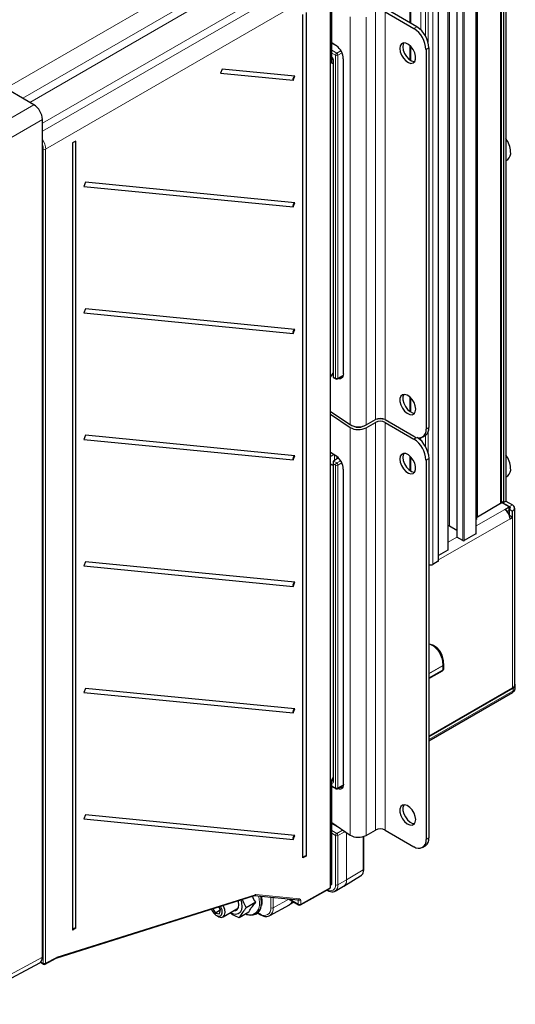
# Paper-space layout 'Blatt2' of a CAD drawing. Header units: millimetres. Extents: x 5 to 418, y 2 to 292.
# Tile 45 of 76: x 143 to 200, y 102 to 216. Entities that reach past the tile are written whole.
import ezdxf

# ---------------------------------------------------------------- set-up
doc = ezdxf.new("R2010")
doc.units = ezdxf.units.MM

psp = doc.layouts.new('Blatt2')

# ---------------------------------------------------------------- linework, layer by layer
at = {"color": 7, "linetype": 'Continuous', "lineweight": 25}
for p, q in [((198.79, 160.27), (198.79, 240.29)), ((199.01, 240.26), (199.01, 160.24)), ((199.3, 240.42), (199.3, 160.4)), ((195.87, 158.36), (195.87, 238.38)), ((193.58, 236.28), (193.58, 156.26)), ((195.85, 156.65), (195.85, 236.67)), ((192.57, 154.75), (192.57, 234.78)), ((191.47, 153.46), (191.47, 233.49)), ((188.24, 215.9), (188.24, 231.69)), ((144.42, 206.46), (118.88, 221.21)), ((178.9, 115.52), (178.9, 218.5)), ((179.05, 211.99), (179.05, 219.13)), ((188.94, 215.5), (185.6, 217.43)), ((175.69, 118.96), (175.69, 216.94)), ((176.07, 217.15), (176.07, 119.17)), ((185.26, 217.23), (188.6, 215.31)), ((179.05, 213.68), (179.62, 213.3)), ((188.24, 211.58), (188.24, 213.23)), ((190.01, 212.86), (190.01, 168.76)), ((190.35, 213.05), (190.35, 168.96)), ((179.05, 211.29), (179.05, 211.93)), ((179.2, 211.63), (179.2, 174.78)), ((180.4, 175.21), (180.4, 211.79)), ((166.29, 210.59), (166.1, 210.11)), ((174.74, 209.76), (166.29, 210.59)), ((179.2, 211.2), (179.05, 211.29)), ((166.1, 210.11), (174.55, 209.29)), ((174.55, 209.29), (174.74, 209.76)), ((145.41, 107.43), (145.41, 204.75)), ((149.29, 202.24), (148.91, 202.03)), ((148.91, 202.03), (148.91, 110.58)), ((149.29, 110.79), (149.29, 202.24)), ((199.3, 199.94), (199.51, 200.1)), ((150.43, 197.45), (150.24, 196.97)), ((150.24, 196.97), (174.55, 194.59)), ((174.74, 195.06), (150.43, 197.45)), ((174.55, 194.59), (174.74, 195.06)), ((150.43, 182.75), (150.24, 182.28)), ((150.24, 182.28), (174.55, 179.89)), ((174.74, 180.36), (150.43, 182.75)), ((174.55, 179.89), (174.74, 180.36)), ((178.9, 174.8), (179.2, 175.27)), ((179.09, 175.11), (179.2, 175.04)), ((179.2, 174.78), (179.53, 174.6)), ((179.72, 174.6), (180.36, 174.96)), ((188.24, 170.75), (188.24, 172.4)), ((178.9, 170.83), (181.18, 169.3)), ((178.9, 170.51), (181.18, 168.97)), ((183.05, 169.25), (184.13, 169.87)), ((183.05, 168.93), (184.13, 169.55)), ((185.26, 169.87), (188.6, 167.95)), ((185.26, 169.55), (188.6, 167.62)), ((150.43, 168.05), (150.24, 167.58)), ((150.24, 167.58), (174.55, 165.19)), ((174.74, 165.66), (150.43, 168.05)), ((189.6, 167.85), (189.94, 168.04)), ((178.9, 166.1), (179.62, 165.61)), ((174.55, 165.19), (174.74, 165.66)), ((179.32, 165.82), (178.9, 165.6)), ((179.2, 164.93), (179.2, 127.91)), ((179.83, 165.42), (179.26, 165.06)), ((188.24, 163.89), (188.24, 165.54)), ((190.01, 165.17), (190.01, 121.08)), ((190.35, 165.37), (190.35, 121.27)), ((179.2, 164.59), (178.9, 164.71)), ((179.2, 164.53), (178.9, 164.65)), ((180.4, 127.53), (180.4, 164.11)), ((199.3, 163.2), (199.51, 163.36)), ((199.01, 160.24), (198.79, 160.37)), ((198.79, 160.3), (199.72, 159.77)), ((199.67, 159.73), (198.79, 160.24)), ((199.01, 160.24), (199.3, 160.4)), ((199.3, 160.4), (200.06, 159.96)), ((198.68, 160.11), (195.98, 158.55)), ((199.16, 159.44), (199.67, 159.73)), ((199.43, 159.21), (199.67, 159.34)), ((199.67, 159.34), (199.67, 159.73)), ((199.72, 158.72), (199.72, 159.44)), ((199.72, 159.44), (200.06, 159.24)), ((200.06, 158.53), (200.06, 159.24)), ((200.32, 139.03), (200.32, 159.6)), ((199.72, 158.72), (199.71, 158.72)), ((200.06, 158.53), (199.72, 158.72)), ((199.78, 158.36), (200.06, 158.53)), ((193.58, 157.01), (192.74, 157.5)), ((194.29, 155.82), (193.61, 156.21)), ((195.82, 156.6), (194.46, 155.82)), ((192.54, 154.71), (191.47, 154.09)), ((150.43, 153.35), (150.24, 152.88)), ((174.74, 150.97), (150.43, 153.35)), ((191.43, 153.42), (190.81, 153.06)), ((150.24, 152.88), (174.55, 150.49)), ((174.55, 150.49), (174.74, 150.97)), ((190.35, 139.8), (191.92, 140.7)), ((192.06, 140.84), (192.01, 140.82)), ((192.02, 140.88), (192.02, 141.36)), ((192.06, 140.84), (192.02, 140.86)), ((192.06, 141.23), (192.06, 140.84)), ((150.43, 138.65), (150.24, 138.18)), ((174.74, 136.27), (150.43, 138.65)), ((200.15, 138.68), (190.35, 133.03)), ((200.06, 138.67), (190.35, 133.06)), ((200.38, 138.68), (200.38, 139.01)), ((150.24, 138.18), (174.55, 135.8)), ((190.35, 132.57), (200.06, 138.17)), ((174.55, 135.8), (174.74, 136.27)), ((179.05, 128.01), (179.2, 128.28)), ((179.05, 115.92), (179.05, 128.01)), ((179.05, 127.26), (179.53, 127)), ((179.72, 127), (180.38, 127.37)), ((150.43, 123.96), (150.24, 123.48)), ((174.74, 121.57), (150.43, 123.96)), ((150.24, 123.48), (174.55, 121.1)), ((179.05, 123.05), (181.18, 121.61)), ((174.55, 121.1), (174.74, 121.57)), ((182.78, 117.64), (182.78, 121.45)), ((183.05, 121.57), (184.13, 122.19)), ((185.26, 122.19), (188.6, 120.26)), ((189.6, 120.16), (189.94, 120.36)), ((176.07, 119.17), (175.69, 118.96)), ((180.45, 115.67), (182.41, 116.86)), ((182.41, 116.86), (182.43, 116.87)), ((178.9, 115.77), (178.96, 115.81)), ((179.43, 115.11), (180.43, 115.66)), ((180.41, 115.66), (180.46, 115.69)), ((147.02, 107.3), (170.05, 114.57)), ((170.05, 114.58), (175.14, 114.08)), ((175.4, 113.5), (178.81, 115.4)), ((178.48, 115.22), (178.55, 115.18)), ((166.11, 112.95), (165.91, 113.27)), ((170.21, 113.8), (169.11, 113.17)), ((171.83, 112.25), (174.12, 113.51)), ((174.02, 114.19), (175.2, 113.5)), ((174.1, 113.52), (174.15, 113.54)), ((174.15, 113.53), (174.64, 113.83)), ((165.23, 113.05), (165.54, 112.55)), ((166.09, 112.88), (165.54, 112.55)), ((165.54, 112.55), (166, 112.46)), ((165.64, 112.26), (165.81, 112.17)), ((166, 112.46), (166.11, 112.95)), ((166.41, 112.11), (168.01, 113.03)), ((169.39, 112.64), (168.3, 112.01)), ((170.26, 112.44), (170.31, 112.47)), ((170.43, 112.55), (170.77, 112.35)), ((149.29, 110.79), (148.91, 110.58)), ((136.13, 101.95), (145.11, 106.78)), ((145.18, 106.83), (145.54, 106.62)), ((145.74, 106.62), (147, 107.29))]:
    psp.add_line(p, q, dxfattribs=at)
at = {"color": 7, "linetype": 'Continuous', "lineweight": 18}
for p, q in [((198.68, 160.11), (198.68, 240.13)), ((195.98, 158.55), (195.98, 238.58)), ((192.74, 237.52), (192.74, 157.5)), ((193.61, 236.23), (193.61, 156.21)), ((194.29, 155.82), (194.29, 235.84)), ((194.46, 235.84), (194.46, 155.82)), ((195.82, 156.6), (195.82, 236.62)), ((192.54, 154.71), (192.54, 234.73)), ((191.43, 153.42), (191.43, 233.44)), ((189.4, 215.15), (189.4, 233.24)), ((189.96, 214.4), (189.96, 233.24)), ((190.25, 213.73), (190.25, 233.08)), ((190.81, 153.06), (190.81, 233.08)), ((188.13, 215.97), (188.13, 231.53)), ((141.58, 208.6), (172.38, 226.39)), ((173.37, 224.67), (143.13, 207.21)), ((143.95, 206.73), (172.6, 223.27)), ((145.41, 203.38), (175.61, 220.79)), ((173.94, 220.78), (145.41, 204.31)), ((176.6, 219.08), (145.78, 201.31)), ((181.18, 216.65), (181.18, 169.3)), ((183.05, 216.61), (183.05, 169.25)), ((184.13, 217.23), (184.13, 169.87)), ((185.26, 217.23), (185.26, 169.87)), ((188.6, 215.31), (188.94, 215.5)), ((179.78, 213.17), (179.05, 213.59)), ((179.05, 212.79), (179.63, 212.44)), ((188.13, 211.65), (188.13, 213.34)), ((190.35, 213.05), (190.01, 212.86)), ((179.48, 212.2), (179.05, 212.46)), ((179.48, 174.69), (179.48, 212.2)), ((179.63, 212.44), (180.12, 212.72)), ((180.25, 212.47), (179.76, 212.2)), ((179.76, 212.2), (179.76, 174.69)), ((179.26, 211.55), (179.26, 174.82)), ((136.47, 201.87), (144.42, 206.46)), ((145.41, 204.75), (137.46, 200.16)), ((145.5, 106.71), (145.5, 201.31)), ((145.78, 201.31), (145.78, 106.71)), ((179.76, 174.69), (180.38, 175.04)), ((179.26, 174.82), (179.48, 174.69)), ((188.13, 170.82), (188.13, 172.51)), ((184.13, 169.55), (184.13, 122.19)), ((185.26, 169.55), (185.26, 122.19)), ((181.18, 168.97), (181.18, 121.61)), ((183.05, 168.93), (183.05, 121.57)), ((190.01, 168.76), (190.35, 168.96)), ((190.25, 166.04), (190.25, 168.41)), ((188.6, 167.62), (188.92, 167.81)), ((189.4, 167.46), (189.4, 167.77)), ((189.96, 166.71), (189.96, 168.06)), ((179.16, 165.92), (178.9, 166.07)), ((179.26, 165.06), (179.63, 164.84)), ((179.48, 164.59), (179.26, 164.73)), ((179.26, 164.73), (179.26, 127.83)), ((179.36, 165.12), (179.36, 165.79)), ((179.63, 165.6), (179.63, 165.3)), ((179.63, 164.84), (180.09, 165.1)), ((180.22, 164.85), (179.76, 164.59)), ((188.13, 163.96), (188.13, 165.65)), ((190.35, 165.37), (190.01, 165.17)), ((179.2, 164.58), (178.9, 164.7)), ((179.48, 127.09), (179.48, 164.59)), ((179.76, 164.59), (179.76, 127.09)), ((199.16, 159.44), (195.85, 157.53)), ((199.72, 159.77), (200.06, 159.96)), ((199.72, 159.77), (199.72, 159.44)), ((199.78, 158.36), (191.47, 153.57)), ((200.06, 138.67), (200.06, 158.53)), ((193.59, 156.23), (192.57, 155.64)), ((190.47, 152.99), (190.35, 152.92)), ((190.35, 140.36), (191.96, 141.29)), ((191.96, 141.28), (190.35, 140.35)), ((190.35, 139.86), (191.96, 140.8)), ((191.96, 140.8), (191.96, 141.28)), ((192.06, 141.23), (192.02, 141.25)), ((200.15, 138.36), (200.15, 138.68)), ((190.35, 132.7), (200.15, 138.36)), ((179.05, 127.95), (179.11, 127.91)), ((179.05, 127.33), (179.48, 127.09)), ((179.11, 127.91), (179.2, 127.97)), ((179.76, 127.09), (180.39, 127.44)), ((179.99, 122.41), (179.05, 122.95)), ((179.05, 122.15), (179.63, 121.81)), ((179.48, 121.56), (179.05, 121.82)), ((179.48, 115.83), (179.48, 121.56)), ((179.63, 121.81), (180.31, 122.19)), ((180.48, 121.96), (179.76, 121.56)), ((179.76, 121.56), (179.76, 115.83)), ((180.77, 116.39), (180.77, 121.88)), ((180.77, 121.88), (180.77, 116.4)), ((182.72, 117.56), (182.72, 121.43)), ((190.01, 121.08), (190.35, 121.27)), ((180.77, 116.4), (182.72, 117.56)), ((178.9, 115.84), (179.05, 115.92)), ((179.76, 115.83), (180.77, 116.39)), ((147.09, 107.41), (170.13, 114.68)), ((170.21, 114.69), (175.3, 114.19)), ((171.96, 113.15), (171.96, 114.39)), ((175.44, 113.59), (178.9, 115.52)), ((170.85, 113.74), (170.82, 113.38)), ((172.24, 114.36), (172.24, 113.15)), ((172.24, 113.15), (174.06, 114.16)), ((174.16, 114.17), (175.16, 113.59)), ((175.16, 113.99), (174.99, 114.09)), ((175.16, 113.59), (175.16, 113.99)), ((175.44, 113.99), (175.44, 113.59)), ((170.48, 112.59), (170.73, 112.44)), ((136.44, 102.6), (145.41, 107.43)), ((145.23, 106.87), (145.5, 106.71)), ((145.78, 106.71), (147.04, 107.38))]:
    psp.add_line(p, q, dxfattribs=at)
at = {"color": 7, "linetype": 'Continuous', "lineweight": 25, "flags": 128}
for points in [[(186.97, 212.98), (187.02, 212.61), (187.16, 212.22), (187.39, 211.85), (187.66, 211.55), (187.97, 211.35), (188.26, 211.26), (188.51, 211.31), (188.7, 211.48), (188.8, 211.75), (188.8, 212.1), (188.7, 212.49), (188.51, 212.87), (188.26, 213.21), (187.97, 213.46), (187.66, 213.61), (187.39, 213.63), (187.16, 213.52), (187.02, 213.3), (186.97, 212.98)], [(187.43, 213.63), (187.36, 213.49), (187.31, 213.18)], [(187.31, 213.18), (187.36, 212.8), (187.5, 212.41), (187.73, 212.05), (188, 211.75), (188.31, 211.54), (188.6, 211.46), (188.69, 211.46)], [(180.4, 175.21), (180.38, 175.03), (180.34, 174.88), (180.26, 174.76), (180.17, 174.67), (180.05, 174.63), (179.91, 174.63), (179.82, 174.65)], [(180.16, 174.84), (180.28, 174.81), (180.3, 174.81)], [(188.81, 171.09), (188.76, 171.46), (188.62, 171.85), (188.39, 172.22), (188.12, 172.52), (187.81, 172.72), (187.52, 172.81), (187.27, 172.76), (187.08, 172.59), (186.98, 172.32), (186.98, 171.97), (187.08, 171.58), (187.27, 171.2), (187.52, 170.86), (187.81, 170.61), (188.12, 170.46), (188.39, 170.44), (188.62, 170.55), (188.76, 170.78), (188.81, 171.09)], [(187.43, 172.81), (187.42, 172.79), (187.32, 172.52), (187.32, 172.17), (187.42, 171.78), (187.61, 171.4), (187.86, 171.06), (188.15, 170.8), (188.45, 170.66), (188.69, 170.63)], [(186.97, 165.29), (187.02, 164.92), (187.16, 164.53), (187.39, 164.16), (187.66, 163.86), (187.97, 163.66), (188.26, 163.58), (188.51, 163.62), (188.7, 163.79), (188.8, 164.06), (188.8, 164.41), (188.7, 164.8), (188.51, 165.18), (188.26, 165.52), (187.97, 165.78), (187.66, 165.92), (187.39, 165.94), (187.16, 165.83), (187.02, 165.61), (186.97, 165.29)], [(187.43, 165.95), (187.36, 165.81), (187.31, 165.49)], [(187.31, 165.49), (187.36, 165.12), (187.5, 164.73), (187.73, 164.36), (188, 164.06), (188.31, 163.86), (188.6, 163.77), (188.69, 163.77)], [(195.87, 158.36), (195.86, 158.26), (195.85, 158.25)], [(190.35, 143.83), (190.39, 143.83), (190.87, 143.67), (191.28, 143.39), (191.61, 143), (191.86, 142.5), (192.01, 141.9), (192.06, 141.23)], [(180.4, 127.53), (180.38, 127.34), (180.34, 127.19), (180.26, 127.07), (180.17, 126.99), (180.05, 126.94), (179.91, 126.94), (179.77, 126.99), (179.73, 127)], [(188.81, 123.41), (188.76, 123.78), (188.62, 124.17), (188.39, 124.53), (188.12, 124.83), (187.81, 125.04), (187.52, 125.12), (187.27, 125.08), (187.08, 124.91), (186.98, 124.63), (186.98, 124.28), (187.08, 123.9), (187.27, 123.51), (187.52, 123.18), (187.81, 122.92), (188.12, 122.78), (188.39, 122.76), (188.62, 122.86), (188.76, 123.09), (188.81, 123.41)], [(187.43, 125.12), (187.42, 125.1), (187.32, 124.83), (187.32, 124.48), (187.42, 124.09), (187.61, 123.71), (187.86, 123.37), (188.15, 123.12), (188.45, 122.97), (188.69, 122.95)], [(179.44, 115.12), (179.44, 115.11), (179.43, 115.11)], [(166.29, 112.91), (166.16, 113.25), (166.12, 113.33)], [(166.62, 112.98), (166.48, 113.36), (166.44, 113.43)], [(168.46, 114.07), (168.56, 113.74), (168.61, 113.29), (168.56, 112.91), (168.41, 112.61), (168.17, 112.44), (167.87, 112.39), (167.52, 112.47), (167.27, 112.6)], [(167.69, 112.84), (167.84, 112.85), (168.06, 112.96), (168.21, 113.18), (168.26, 113.5)], [(168.26, 113.5), (168.21, 113.87), (168.17, 113.98)], [(165.05, 113), (165.12, 112.84), (165.33, 112.53), (165.58, 112.3), (165.85, 112.18), (166.08, 112.2), (166.24, 112.34), (166.32, 112.59), (166.29, 112.91)], [(165.81, 112.17), (165.92, 112.11), (166.2, 112.05), (166.44, 112.12), (166.59, 112.32), (166.66, 112.62), (166.62, 112.98)], [(171.85, 112.27), (171.84, 112.26), (171.83, 112.25)]]:
    psp.add_lwpolyline(points, dxfattribs=at)
at = {"color": 7, "linetype": 'Continuous', "lineweight": 18, "flags": 128}
for points in [[(170.64, 113.71), (170.59, 114.25), (170.53, 114.53)], [(170.75, 114.51), (170.8, 114.28), (170.85, 113.74)]]:
    psp.add_lwpolyline(points, dxfattribs=at)
at = {"color": 7, "linetype": 'Continuous', "lineweight": 25}
for centre, radius, start, end in [((186.94, 212.72), 3.07, 2.606, 57.3985), ((187.28, 212.91), 3.07, 2.6058, 57.3987), ((178.41, 211.72), 1.98, 2.0543, 52.6915), ((174.98, 209.39), 0.44, 123.1252, 193.6181), ((196.89, 200.78), 2.97, 4.6298, 35.8296), ((198.83, 200.87), 1.03, 311.5965, 8.0772), ((174.98, 194.69), 0.44, 123.1255, 193.618), ((174.98, 179.99), 0.44, 123.1255, 193.618), ((179.62, 174.78), 0.2, 240.8765, 299.1539), ((182.15, 170.97), 1.94, 239.7718, 297.6525), ((184.69, 168.78), 1.23, 62.612, 117.3927), ((184.69, 168.46), 1.23, 62.612, 117.3927), ((184.69, 167.85), 2.11, 75.5031, 104.4969), ((182.15, 170.65), 1.94, 239.7718, 297.6525), ((182.15, 170.23), 1.25, 245.2242, 295.1113), ((189.15, 168.62), 0.873, 230.8003, 9.2106), ((189.4, 168.84), 0.957, 303.9879, 7.3251), ((186.94, 165.03), 3.07, 2.606, 57.3986), ((187.27, 165.22), 3.09, 2.6839, 56.0759), ((174.98, 165.3), 0.44, 123.1254, 193.618), ((178.41, 164.04), 1.98, 2.0544, 52.6915), ((196.89, 164.03), 2.97, 4.6299, 35.8295), ((198.83, 164.13), 1.03, 311.5964, 8.0772), ((198.59, 160.29), 0.201, 294.3738, 354.3069), ((198.43, 158.3), 1.35, 2.6056, 57.3944), ((199.66, 159.6), 0.175, 290.7838, 69.2169), ((199.92, 159.6), 0.384, 290.7837, 69.2163), ((196.07, 158.37), 0.205, 114.6191, 170.0408), ((192.65, 157.33), 0.186, 62.7639, 114.6575), ((193.64, 156.26), 0.0604, 185.6961, 245.624), ((194.38, 155.98), 0.184, 242.6096, 297.39), ((195.79, 156.65), 0.0603, 294.3737, 354.3085), ((192.51, 154.76), 0.0604, 294.3749, 354.3073), ((191.41, 153.47), 0.0604, 294.3778, 354.3008), ((190.53, 153.62), 0.63, 253.7647, 296.9374), ((174.98, 150.6), 0.44, 123.1255, 193.618), ((191.82, 140.88), 0.2, 299.9973, 0), ((191.82, 141.36), 0.2, 0, 1.4827), ((199.88, 139.07), 0.443, 294.3746, 354.3053), ((200.03, 139.01), 0.344, 290.2232, 31.9102), ((174.98, 135.9), 0.44, 123.1255, 193.618), ((179.62, 127.17), 0.2, 240.8765, 299.1539), ((180.38, 127.75), 0.635, 241.3955, 262.8596), ((174.98, 121.2), 0.44, 123.126, 193.6177), ((182.15, 123.29), 1.94, 239.7718, 297.6525), ((184.69, 121.1), 1.23, 62.612, 117.3927), ((189.4, 121.15), 0.959, 304.0593, 7.2538), ((189.15, 120.94), 0.873, 230.8, 9.2107), ((176.02, 118.81), 0.364, 82.3685, 155.8606), ((169.68, 113.46), 1.15, 255.3388, 356.4194), ((169.61, 113.52), 1.26, 303.5961, 352.4999), ((175.3, 113.68), 0.2, 240.0027, 299.1147), ((169.59, 113.85), 1.51, 248.7517, 271.3706), ((149.24, 110.43), 0.364, 82.3696, 155.8601), ((145.64, 106.79), 0.2, 240.0027, 298.2415)]:
    psp.add_arc(centre, radius, start, end, dxfattribs=at)
at = {"color": 7, "linetype": 'Continuous', "lineweight": 18}
for centre, radius, start, end in [((179.3, 211.64), 0.0997, 186.2535, 246.0172), ((179.79, 212.18), 0.312, 122.48, 176.3613), ((179.62, 212.47), 0.308, 242.6566, 296.7659), ((179.45, 212.18), 0.313, 2.5105, 55.7418), ((145.65, 201.58), 0.308, 242.6576, 296.7485), ((179.62, 174.97), 0.308, 242.6566, 296.7659), ((179.58, 174.68), 0.101, 174.7591, 235.9283), ((179.66, 174.68), 0.0978, 304.6936, 6.564), ((179.79, 164.57), 0.312, 122.4791, 176.3614), ((179.45, 164.58), 0.313, 2.5107, 55.7423), ((179.62, 164.87), 0.308, 242.6566, 296.7659), ((191.87, 140.78), 0.0986, 305.0169, 6.2953), ((191.93, 141.38), 0.0961, 292.7319, 354.963), ((191.93, 141.38), 0.0941, 292.0777, 356.8203), ((191.92, 141.37), 0.101, 294.3768, 354.3034), ((192.74, 141.31), 0.771, 181.3854, 181.5733), ((191.76, 141.28), 0.202, 0.0401, 1.4593), ((191.92, 140.89), 0.101, 294.3768, 354.3034), ((199.98, 138.72), 0.402, 294.3753, 354.3045), ((199.94, 138.34), 0.209, 306.9119, 4.4005), ((179.26, 127.68), 0.274, 123.5437, 142.4818), ((179.3, 127.92), 0.0964, 184.2634, 247.0566), ((179.62, 127.36), 0.308, 242.6566, 296.7659), ((179.58, 127.08), 0.101, 174.7192, 235.9696), ((179.67, 127.08), 0.095, 303.6853, 7.571), ((179.79, 121.54), 0.312, 122.4794, 176.3609), ((179.62, 121.84), 0.308, 242.6566, 296.7659), ((179.45, 121.55), 0.313, 2.5115, 55.7417), ((180.17, 121.95), 0.305, 2.3478, 32.2873), ((181.93, 117.49), 0.796, 309.3371, 5.296), ((182.68, 117.65), 0.099, 295.3906, 354.6339), ((178.89, 115.73), 0.596, 233.9762, 9.6048), ((178.97, 115.76), 0.796, 306.5811, 5.543), ((179.62, 116.11), 0.308, 242.6566, 296.7659), ((179.99, 116.31), 0.785, 303.9641, 6.3974), ((179.96, 116.32), 0.815, 307.9873, 5.4175), ((180.67, 116.57), 0.202, 299.1886, 300.806), ((170.06, 114.73), 0.158, 267.9329, 344.478), ((170, 114.69), 0.126, 291.8111, 355.8849), ((167.94, 113.79), 2.95, 351.4428, 13.9032), ((178.59, 115.25), 0.0818, 190.2779, 238.1276), ((169.46, 113.52), 1.2, 278.288, 9.1092), ((173.73, 114.18), 0.775, 300.1936, 340.9784), ((173.71, 114.2), 0.805, 303.5895, 339.9753), ((175.14, 114.24), 0.159, 267.9478, 344.4653), ((175.3, 114.27), 0.308, 242.6578, 296.7486), ((175.3, 113.87), 0.308, 242.6578, 296.7486), ((175.25, 113.58), 0.0959, 172.7442, 235.9446), ((175.34, 113.58), 0.0978, 304.6585, 6.5613), ((171.21, 113.03), 0.762, 230.7967, 9.214), ((170.83, 112.43), 0.0988, 173.7701, 234.8927), ((171.26, 113.06), 0.984, 306.7872, 5.5251), ((172.11, 113.43), 0.308, 242.6562, 296.7668), ((145.65, 106.98), 0.308, 242.6576, 296.7485), ((145.6, 106.7), 0.0958, 172.6915, 235.9986), ((145.69, 106.7), 0.0975, 302.6779, 6.5083), ((146.94, 107.37), 0.0975, 302.6756, 6.5075), ((146.97, 107.42), 0.126, 291.8087, 355.8873)]:
    psp.add_arc(centre, radius, start, end, dxfattribs=at)
for centre, major_axis, ratio, start_param, end_param in [((178.98, 211.71), (-0.2, 0.346), 0.578965, 3.928442, 5.253648), ((144.8, 201.88), (-0.7, 1.21), 0.574592, 3.927257, 4.823316), ((144.65, 201.8), (-0.6, 1.04), 0.577562, 3.92722, 4.397956), ((178.98, 128), (-0.201, 0.347), 0.575802, 2.600496, 3.925702), ((179.12, 128.08), (-0.085, 0.183), 0.56964, 2.408205, 3.242805), ((180.48, 122.29), (0.205, 0.343), 0.587723, 3.93627, 4.234851), ((170.07, 114.33), (0.205, 0.343), 0.587687, 0.270893, 0.585106), ((175.01, 113.91), (0.104, 0.171), 0.604107, 5.51137, 6.291722), ((175.15, 113.83), (0.205, 0.343), 0.587758, 5.506863, 6.554153), ((147.03, 107.05), (0.205, 0.343), 0.587648, 0.585179, 0.777165)]:
    psp.add_ellipse(centre, major_axis=major_axis, ratio=ratio, start_param=start_param, end_param=end_param, dxfattribs=at)
at = {"color": 7, "linetype": 'Continuous', "lineweight": 25}
for centre, major_axis, ratio, start_param, end_param in [((144.42, 205.32), (-0.7, 1.21), 0.577557, 3.927224, 5.497716), ((179.4, 174.9), (0.2, 0.118), 0.007627, 2.351713, 3.137111), ((179.4, 164.81), (-0.141, 0.248), 0.572275, 0.056608, 1.575044), ((179.26, 164.89), (0.093, 0.178), 0.545906, 0.762097, 0.814457), ((178.76, 115.92), (0.283, 0), 0.577382, 5.497706, 6.283185), ((178.61, 115.52), (0.285, -0.002), 0.572178, 5.493299, 6.287592), ((144.42, 108), (-0.7, 1.21), 0.577206, 3.124143, 3.92692)]:
    psp.add_ellipse(centre, major_axis=major_axis, ratio=ratio, start_param=start_param, end_param=end_param, dxfattribs=at)
for points, knots in [([(179.04, 211.93), (179.05, 211.93), (179.07, 211.91), (179.1, 211.87), (179.15, 211.81), (179.18, 211.74), (179.2, 211.67), (179.2, 211.64), (179.2, 211.63)], [0, 0, 0, 0, 0.059416, 0.241682, 0.440526, 0.648875, 0.8553, 1, 1, 1, 1]), ([(191.43, 143.17), (191.46, 143.14), (191.61, 142.96), (191.78, 142.53), (191.91, 142.12), (191.93, 141.88), (191.93, 141.87)], [0, 0, 0, 0, 0.108111, 0.537938, 0.97996, 1, 1, 1, 1]), ([(192.02, 141.37), (192.02, 141.4), (192.03, 141.55), (192, 141.68), (191.97, 141.79)], [0, 0, 0, 0, 0.19772, 1, 1, 1, 1]), ([(200.06, 138.17), (200.12, 138.21), (200.24, 138.29), (200.34, 138.47), (200.39, 138.61), (200.38, 138.68), (200.38, 138.69)], [0, 0, 0, 0, 0.317701, 0.664367, 0.991779, 1, 1, 1, 1]), ([(179.2, 127.91), (179.2, 127.9), (179.2, 127.88), (179.2, 127.88), (179.2, 127.89)], [0, 0, 0, 0, 0.58816, 1, 1, 1, 1]), ([(182.43, 116.89), (182.47, 116.91), (182.6, 116.99), (182.72, 117.22), (182.77, 117.46), (182.77, 117.61), (182.78, 117.64)], [0, 0, 0, 0, 0.191955, 0.540436, 0.899828, 1, 1, 1, 1]), ([(170.21, 113.8), (170.06, 114.02), (169.92, 114.24), (169.82, 114.5), (169.82, 114.5)], [0, 0, 0, 0, 0.99882, 1, 1, 1, 1]), ([(170.05, 114.57), (170.05, 114.57), (170.06, 114.58), (170.06, 114.58), (170.05, 114.58)], [0, 0, 0, 0, 0.399244, 1, 1, 1, 1]), ([(170.92, 113.43), (170.94, 113.57), (170.97, 113.78), (170.95, 114.15), (170.91, 114.37), (170.88, 114.49)], [0, 0, 0, 0, 0.417215, 0.668713, 1, 1, 1, 1]), ([(178.55, 115.18), (178.61, 115.15), (178.78, 115.06), (179.06, 115.01), (179.31, 115.03), (179.41, 115.11), (179.44, 115.13)], [0, 0, 0, 0, 0.1939056, 0.5634138, 0.8778043, 1, 1, 1, 1]), ([(168.65, 114.13), (168.74, 113.9), (168.88, 113.57), (169.06, 113.26), (169.11, 113.17)], [0, 0, 0, 0, 0.686577, 1, 1, 1, 1]), ([(169.39, 112.64), (169.45, 112.75), (169.57, 112.99), (169.86, 113.39), (170.11, 113.68), (170.21, 113.8)], [0, 0, 0, 0, 0.359916, 0.730731, 1, 1, 1, 1]), ([(168.3, 112.01), (168.24, 112.03), (167.93, 112.15), (167.54, 112.32), (167.27, 112.51), (167.2, 112.56)], [0, 0, 0, 0, 0.144507, 0.756481, 1, 1, 1, 1]), ([(169.11, 113.17), (168.96, 112.98), (168.66, 112.61), (168.42, 112.24), (168.32, 112.05), (168.3, 112.01)], [0, 0, 0, 0, 0.418554, 0.850156, 1, 1, 1, 1]), ([(170.77, 112.35), (170.84, 112.31), (171.03, 112.21), (171.33, 112.14), (171.64, 112.15), (171.79, 112.24), (171.85, 112.28)], [0, 0, 0, 0, 0.1729514, 0.5023413, 0.791027, 1, 1, 1, 1]), ([(147, 107.29), (147, 107.29), (147.01, 107.3), (147.01, 107.3), (147.02, 107.3)], [0, 0, 0, 0, 0.248764, 1, 1, 1, 1])]:
    psp.add_open_spline(points, degree=3, knots=knots, dxfattribs=at)
at = {"color": 7, "linetype": 'Continuous', "lineweight": 18}
psp.add_open_spline([(191.96, 141.29), (191.96, 141.44), (191.92, 142.02), (191.59, 142.91), (190.97, 143.57), (190.49, 143.76), (190.35, 143.81)], degree=3, knots=[0, 0, 0, 0, 0.122073, 0.48419, 0.848598, 1, 1, 1, 1], dxfattribs=at)

doc.saveas('drawing.dxf')
